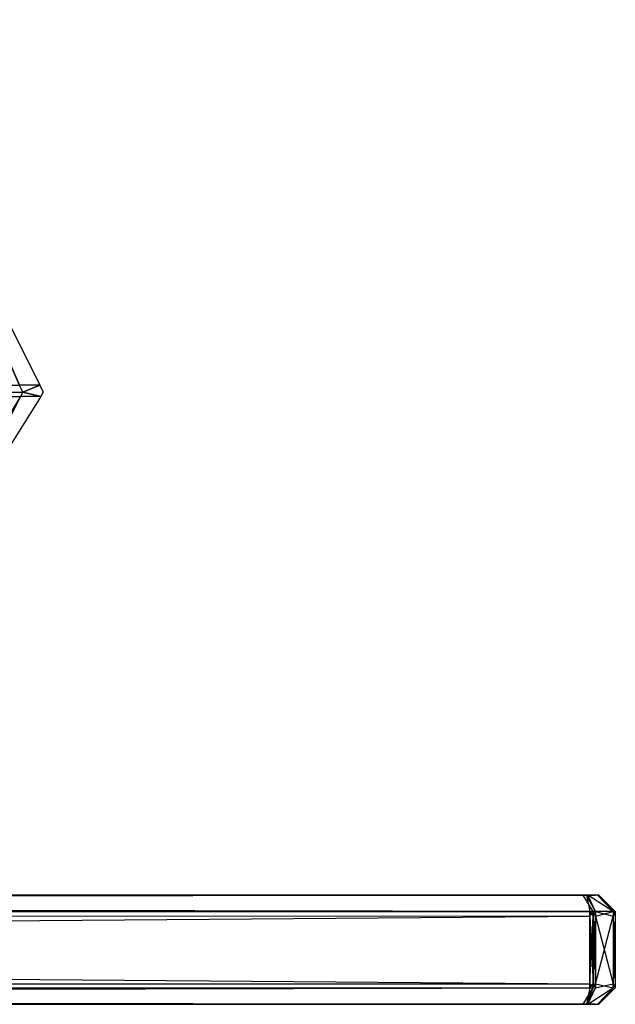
# Model space of a CAD drawing. Extents: x 0 to 0.8, y -0.045 to 0.
# Tile 10 of 10: x 0.773 to 0.8, y -0.045 to 0. Entities that reach past the tile are written whole.
import ezdxf

# ---------------------------------------------------------------- set-up
doc = ezdxf.new("R2010")
doc.units = 0
for name, color, linetype in [('L0_FL_CHE_1___REPLACEMTFOREMPTY', 7, 'CONTINUOUS'), ('L1_HINTERBAU_1___REPLACEMTFOREM', 7, 'CONTINUOUS'), ('L2_HINTERBAU_0___REPLACEMTFOREM', 7, 'CONTINUOUS')]:
    doc.layers.add(name, color=color, linetype=linetype)

msp = doc.modelspace()

# ---------------------------------------------------------------- linework, layer by layer
at = {"layer": 'L0_FL_CHE_1___REPLACEMTFOREMPTY', "color": 8}
for points, invisible_edges in [([(0.4, -0.040047, 0.000909), (0.798534, -0.040047, 0.00075), (0.4, -0.040047, 0.00075), (0.4, -0.040047, 0.000909)], 13), ([(0.798534, -0.040047, 0.00075), (0.4, -0.040047, 0.000909), (0.798534, -0.040047, 0.000909), (0.798534, -0.040047, 0.00075)], 14), ([(0.4, -0.040047, 0.00075), (0.798844, -0.04079), (0.4, -0.04079), (0.4, -0.040047, 0.00075)], 13), ([(0.798844, -0.04079), (0.4, -0.040047, 0.00075), (0.798534, -0.040047, 0.00075), (0.798844, -0.04079)], 14), ([(0.4, -0.040047, 0.375), (0.798534, -0.040047, 0.000909), (0.4, -0.040047, 0.000909), (0.4, -0.040047, 0.375)], 13), ([(0.798534, -0.040047, 0.000909), (0.4, -0.040047, 0.375), (0.798624, -0.040047, 0.000909), (0.798534, -0.040047, 0.000909)], 10), ([(0.798624, -0.040047, 0.000909), (0.4, -0.040047, 0.375), (0.798671, -0.040047, 0.000956), (0.798624, -0.040047, 0.000909)], 13), ([(0.798671, -0.040047, 0.000956), (0.4, -0.040047, 0.375), (0.799045, -0.040047, 0.00133), (0.798671, -0.040047, 0.000956)], 10), ([(0.799045, -0.040047, 0.00133), (0.4, -0.040047, 0.375), (0.799091, -0.040047, 0.001376), (0.799045, -0.040047, 0.00133)], 13), ([(0.799091, -0.040047, 0.001376), (0.4, -0.040047, 0.375), (0.799091, -0.040047, 0.001579), (0.799091, -0.040047, 0.001376)], 15), ([(0.799091, -0.040047, 0.001579), (0.4, -0.040047, 0.375), (0.799091, -0.040047, 0.375), (0.799091, -0.040047, 0.001579)], 15), ([(0.4, -0.040047, 0.74925), (0.798534, -0.040047, 0.749091), (0.4, -0.040047, 0.749091), (0.4, -0.040047, 0.74925)], 13), ([(0.798534, -0.040047, 0.749091), (0.4, -0.040047, 0.74925), (0.798534, -0.040047, 0.74925), (0.798534, -0.040047, 0.749091)], 14), ([(0.4, -0.04079, 0.75), (0.798534, -0.040047, 0.74925), (0.4, -0.040047, 0.74925), (0.4, -0.04079, 0.75)], 13), ([(0.798534, -0.040047, 0.74925), (0.4, -0.04079, 0.75), (0.798844, -0.04079, 0.75), (0.798534, -0.040047, 0.74925)], 14), ([(0.4, -0.040047, 0.749091), (0.799091, -0.040047, 0.375), (0.4, -0.040047, 0.375), (0.4, -0.040047, 0.749091)], 13), ([(0.799091, -0.040047, 0.375), (0.4, -0.040047, 0.749091), (0.799091, -0.040047, 0.748421), (0.799091, -0.040047, 0.375)], 10), ([(0.799091, -0.040047, 0.748421), (0.4, -0.040047, 0.749091), (0.799091, -0.040047, 0.748624), (0.799091, -0.040047, 0.748421)], 13), ([(0.799091, -0.040047, 0.748624), (0.4, -0.040047, 0.749091), (0.799045, -0.040047, 0.74867), (0.799091, -0.040047, 0.748624)], 10), ([(0.799045, -0.040047, 0.74867), (0.4, -0.040047, 0.749091), (0.798671, -0.040047, 0.749044), (0.799045, -0.040047, 0.74867)], 13), ([(0.798671, -0.040047, 0.749044), (0.4, -0.040047, 0.749091), (0.798624, -0.040047, 0.749091), (0.798671, -0.040047, 0.749044)], 15), ([(0.798624, -0.040047, 0.749091), (0.4, -0.040047, 0.749091), (0.798534, -0.040047, 0.749091), (0.798624, -0.040047, 0.749091)], 15), ([(0.798534, -0.040047, 0.000909), (0.798689, -0.040047, 0.00075), (0.798534, -0.040047, 0.00075), (0.798534, -0.040047, 0.000909)], 13), ([(0.798689, -0.040047, 0.00075), (0.798534, -0.040047, 0.000909), (0.798624, -0.040047, 0.000909), (0.798689, -0.040047, 0.00075)], 14), ([(0.798534, -0.040047, 0.00075), (0.799, -0.04079), (0.798844, -0.04079), (0.798534, -0.040047, 0.00075)], 13), ([(0.799, -0.04079), (0.798534, -0.040047, 0.00075), (0.798689, -0.040047, 0.00075), (0.799, -0.04079)], 14), ([(0.798534, -0.040047, 0.74925), (0.798624, -0.040047, 0.749091), (0.798534, -0.040047, 0.749091), (0.798534, -0.040047, 0.74925)], 13), ([(0.798624, -0.040047, 0.749091), (0.798534, -0.040047, 0.74925), (0.798689, -0.040047, 0.74925), (0.798624, -0.040047, 0.749091)], 14), ([(0.798844, -0.04079, 0.75), (0.798689, -0.040047, 0.74925), (0.798534, -0.040047, 0.74925), (0.798844, -0.04079, 0.75)], 13), ([(0.798624, -0.040047, 0.000909), (0.798746, -0.040047, 0.000807), (0.798689, -0.040047, 0.00075), (0.798624, -0.040047, 0.000909)], 13), ([(0.798746, -0.040047, 0.000807), (0.798624, -0.040047, 0.000909), (0.798671, -0.040047, 0.000956), (0.798746, -0.040047, 0.000807)], 14), ([(0.798624, -0.040047, 0.749091), (0.798746, -0.040047, 0.749193), (0.798671, -0.040047, 0.749044), (0.798624, -0.040047, 0.749091)], 13), ([(0.798746, -0.040047, 0.749193), (0.798624, -0.040047, 0.749091), (0.798689, -0.040047, 0.74925), (0.798746, -0.040047, 0.749193)], 14), ([(0.798671, -0.040047, 0.000956), (0.799195, -0.040047, 0.001255), (0.798746, -0.040047, 0.000807), (0.798671, -0.040047, 0.000956)], 13), ([(0.799195, -0.040047, 0.001255), (0.798671, -0.040047, 0.000956), (0.799045, -0.040047, 0.00133), (0.799195, -0.040047, 0.001255)], 14), ([(0.798671, -0.040047, 0.749044), (0.799195, -0.040047, 0.748745), (0.799045, -0.040047, 0.74867), (0.798671, -0.040047, 0.749044)], 13), ([(0.799195, -0.040047, 0.748745), (0.798671, -0.040047, 0.749044), (0.798746, -0.040047, 0.749193), (0.799195, -0.040047, 0.748745)], 14), ([(0.798689, -0.040047, 0.00075), (0.799101, -0.04079, 0.000101), (0.799, -0.04079), (0.798689, -0.040047, 0.00075)], 13), ([(0.799101, -0.04079, 0.000101), (0.798689, -0.040047, 0.00075), (0.798746, -0.040047, 0.000807), (0.799101, -0.04079, 0.000101)], 14), ([(0.798689, -0.040047, 0.74925), (0.799101, -0.04079, 0.749899), (0.798746, -0.040047, 0.749193), (0.798689, -0.040047, 0.74925)], 13), ([(0.799101, -0.04079, 0.749899), (0.798689, -0.040047, 0.74925), (0.799, -0.04079, 0.75), (0.799101, -0.04079, 0.749899)], 14), ([(0.798689, -0.040047, 0.74925), (0.798844, -0.04079, 0.75), (0.799, -0.04079, 0.75), (0.798689, -0.040047, 0.74925)], 14), ([(0.798746, -0.040047, 0.000807), (0.799901, -0.04079, 0.000901), (0.799101, -0.04079, 0.000101), (0.798746, -0.040047, 0.000807)], 13), ([(0.799901, -0.04079, 0.000901), (0.798746, -0.040047, 0.000807), (0.799195, -0.040047, 0.001255), (0.799901, -0.04079, 0.000901)], 14), ([(0.798746, -0.040047, 0.749193), (0.799901, -0.04079, 0.749099), (0.799195, -0.040047, 0.748745), (0.798746, -0.040047, 0.749193)], 13), ([(0.799901, -0.04079, 0.749099), (0.798746, -0.040047, 0.749193), (0.799101, -0.04079, 0.749899), (0.799901, -0.04079, 0.749099)], 14), ([(0.799045, -0.040047, 0.00133), (0.79925, -0.040047, 0.001311), (0.799195, -0.040047, 0.001255), (0.799045, -0.040047, 0.00133)], 13), ([(0.79925, -0.040047, 0.001311), (0.799045, -0.040047, 0.00133), (0.799091, -0.040047, 0.001376), (0.79925, -0.040047, 0.001311)], 14), ([(0.799045, -0.040047, 0.74867), (0.79925, -0.040047, 0.748689), (0.799091, -0.040047, 0.748624), (0.799045, -0.040047, 0.74867)], 13), ([(0.79925, -0.040047, 0.748689), (0.799045, -0.040047, 0.74867), (0.799195, -0.040047, 0.748745), (0.79925, -0.040047, 0.748689)], 14), ([(0.799091, -0.040047, 0.375), (0.79925, -0.040047, 0.001579), (0.799091, -0.040047, 0.001579), (0.799091, -0.040047, 0.375)], 13), ([(0.79925, -0.040047, 0.001579), (0.799091, -0.040047, 0.375), (0.79925, -0.040047, 0.375), (0.79925, -0.040047, 0.001579)], 14), ([(0.799091, -0.040047, 0.001376), (0.79925, -0.040047, 0.001579), (0.79925, -0.040047, 0.001311), (0.799091, -0.040047, 0.001376)], 13), ([(0.79925, -0.040047, 0.001579), (0.799091, -0.040047, 0.001376), (0.799091, -0.040047, 0.001579), (0.79925, -0.040047, 0.001579)], 14), ([(0.799091, -0.040047, 0.748421), (0.79925, -0.040047, 0.375), (0.799091, -0.040047, 0.375), (0.799091, -0.040047, 0.748421)], 13), ([(0.79925, -0.040047, 0.375), (0.799091, -0.040047, 0.748421), (0.79925, -0.040047, 0.748421), (0.79925, -0.040047, 0.375)], 14), ([(0.799091, -0.040047, 0.748624), (0.79925, -0.040047, 0.748421), (0.799091, -0.040047, 0.748421), (0.799091, -0.040047, 0.748624)], 13), ([(0.79925, -0.040047, 0.748421), (0.799091, -0.040047, 0.748624), (0.79925, -0.040047, 0.748689), (0.79925, -0.040047, 0.748421)], 14), ([(0.799195, -0.040047, 0.001255), (0.8, -0.04079, 0.001), (0.799901, -0.04079, 0.000901), (0.799195, -0.040047, 0.001255)], 13), ([(0.8, -0.04079, 0.001), (0.799195, -0.040047, 0.001255), (0.79925, -0.040047, 0.001311), (0.8, -0.04079, 0.001)], 14), ([(0.799195, -0.040047, 0.748745), (0.8, -0.04079, 0.749), (0.79925, -0.040047, 0.748689), (0.799195, -0.040047, 0.748745)], 13), ([(0.8, -0.04079, 0.749), (0.799195, -0.040047, 0.748745), (0.799901, -0.04079, 0.749099), (0.8, -0.04079, 0.749)], 14), ([(0.79925, -0.040047, 0.001579), (0.8, -0.04079, 0.375), (0.8, -0.04079, 0.001268), (0.79925, -0.040047, 0.001579)], 13), ([(0.8, -0.04079, 0.375), (0.79925, -0.040047, 0.001579), (0.79925, -0.040047, 0.375), (0.8, -0.04079, 0.375)], 14), ([(0.79925, -0.040047, 0.001311), (0.8, -0.04079, 0.001268), (0.8, -0.04079, 0.001), (0.79925, -0.040047, 0.001311)], 13), ([(0.8, -0.04079, 0.001268), (0.79925, -0.040047, 0.001311), (0.79925, -0.040047, 0.001579), (0.8, -0.04079, 0.001268)], 14), ([(0.79925, -0.040047, 0.375), (0.8, -0.04079, 0.748732), (0.8, -0.04079, 0.375), (0.79925, -0.040047, 0.375)], 13), ([(0.8, -0.04079, 0.748732), (0.79925, -0.040047, 0.375), (0.79925, -0.040047, 0.748421), (0.8, -0.04079, 0.748732)], 14), ([(0.79925, -0.040047, 0.748689), (0.8, -0.04079, 0.748732), (0.79925, -0.040047, 0.748421), (0.79925, -0.040047, 0.748689)], 13), ([(0.8, -0.04079, 0.748732), (0.79925, -0.040047, 0.748689), (0.8, -0.04079, 0.749), (0.8, -0.04079, 0.748732)], 14), ([(0.798844, -0.04079), (0.4, -0.041), (0.4, -0.04079), (0.798844, -0.04079)], 13), ([(0.4, -0.041), (0.798844, -0.04079), (0.798844, -0.041), (0.4, -0.041)], 14), ([(0.798844, -0.041, 0.75), (0.4, -0.04079, 0.75), (0.4, -0.041, 0.75), (0.798844, -0.041, 0.75)], 13), ([(0.4, -0.04079, 0.75), (0.798844, -0.041, 0.75), (0.798844, -0.04079, 0.75), (0.4, -0.04079, 0.75)], 14), ([(0.798844, -0.041), (0.4, -0.044064), (0.4, -0.041), (0.798844, -0.041)], 13), ([(0.4, -0.044064), (0.798844, -0.041), (0.798844, -0.044064), (0.4, -0.044064)], 14), ([(0.798844, -0.044064, 0.75), (0.4, -0.041, 0.75), (0.4, -0.044064, 0.75), (0.798844, -0.044064, 0.75)], 13), ([(0.4, -0.041, 0.75), (0.798844, -0.044064, 0.75), (0.798844, -0.041, 0.75), (0.4, -0.041, 0.75)], 14), ([(0.799, -0.04079), (0.798844, -0.041), (0.798844, -0.04079), (0.799, -0.04079)], 13), ([(0.798844, -0.041), (0.799, -0.04079), (0.799, -0.041), (0.798844, -0.041)], 14), ([(0.799, -0.041, 0.75), (0.798844, -0.04079, 0.75), (0.798844, -0.041, 0.75), (0.799, -0.041, 0.75)], 13), ([(0.798844, -0.04079, 0.75), (0.799, -0.041, 0.75), (0.799, -0.04079, 0.75), (0.798844, -0.04079, 0.75)], 14), ([(0.799, -0.041), (0.798844, -0.044064), (0.798844, -0.041), (0.799, -0.041)], 13), ([(0.798844, -0.044064), (0.799, -0.041), (0.799, -0.044064), (0.798844, -0.044064)], 14), ([(0.799, -0.044064, 0.75), (0.798844, -0.041, 0.75), (0.798844, -0.044064, 0.75), (0.799, -0.044064, 0.75)], 13), ([(0.798844, -0.041, 0.75), (0.799, -0.044064, 0.75), (0.799, -0.041, 0.75), (0.798844, -0.041, 0.75)], 14), ([(0.799, -0.041), (0.799101, -0.04079, 0.000101), (0.799101, -0.041, 0.000101), (0.799, -0.041)], 13), ([(0.799101, -0.04079, 0.000101), (0.799, -0.041), (0.799, -0.04079), (0.799101, -0.04079, 0.000101)], 14), ([(0.799101, -0.041, 0.749899), (0.799, -0.04079, 0.75), (0.799, -0.041, 0.75), (0.799101, -0.041, 0.749899)], 13), ([(0.799, -0.04079, 0.75), (0.799101, -0.041, 0.749899), (0.799101, -0.04079, 0.749899), (0.799, -0.04079, 0.75)], 14), ([(0.799101, -0.041, 0.000101), (0.799, -0.044064), (0.799, -0.041), (0.799101, -0.041, 0.000101)], 13), ([(0.799, -0.044064), (0.799101, -0.041, 0.000101), (0.799101, -0.044064, 0.000101), (0.799, -0.044064)], 14), ([(0.799101, -0.044064, 0.749899), (0.799, -0.041, 0.75), (0.799, -0.044064, 0.75), (0.799101, -0.044064, 0.749899)], 13), ([(0.799, -0.041, 0.75), (0.799101, -0.044064, 0.749899), (0.799101, -0.041, 0.749899), (0.799, -0.041, 0.75)], 14), ([(0.799901, -0.04079, 0.000901), (0.799101, -0.041, 0.000101), (0.799101, -0.04079, 0.000101), (0.799901, -0.04079, 0.000901)], 13), ([(0.799101, -0.041, 0.000101), (0.799901, -0.04079, 0.000901), (0.799901, -0.041, 0.000901), (0.799101, -0.041, 0.000101)], 14), ([(0.799901, -0.041, 0.749099), (0.799101, -0.04079, 0.749899), (0.799101, -0.041, 0.749899), (0.799901, -0.041, 0.749099)], 13), ([(0.799101, -0.04079, 0.749899), (0.799901, -0.041, 0.749099), (0.799901, -0.04079, 0.749099), (0.799101, -0.04079, 0.749899)], 14), ([(0.799901, -0.041, 0.000901), (0.799101, -0.044064, 0.000101), (0.799101, -0.041, 0.000101), (0.799901, -0.041, 0.000901)], 13), ([(0.799101, -0.044064, 0.000101), (0.799901, -0.041, 0.000901), (0.799901, -0.044064, 0.000901), (0.799101, -0.044064, 0.000101)], 14), ([(0.799901, -0.044064, 0.749099), (0.799101, -0.041, 0.749899), (0.799101, -0.044064, 0.749899), (0.799901, -0.044064, 0.749099)], 13), ([(0.799101, -0.041, 0.749899), (0.799901, -0.044064, 0.749099), (0.799901, -0.041, 0.749099), (0.799101, -0.041, 0.749899)], 14), ([(0.799901, -0.041, 0.000901), (0.8, -0.04079, 0.001), (0.8, -0.041, 0.001), (0.799901, -0.041, 0.000901)], 13), ([(0.8, -0.04079, 0.001), (0.799901, -0.041, 0.000901), (0.799901, -0.04079, 0.000901), (0.8, -0.04079, 0.001)], 14), ([(0.8, -0.041, 0.749), (0.799901, -0.04079, 0.749099), (0.799901, -0.041, 0.749099), (0.8, -0.041, 0.749)], 13), ([(0.799901, -0.04079, 0.749099), (0.8, -0.041, 0.749), (0.8, -0.04079, 0.749), (0.799901, -0.04079, 0.749099)], 14), ([(0.799901, -0.044064, 0.000901), (0.8, -0.041, 0.001), (0.8, -0.044064, 0.001), (0.799901, -0.044064, 0.000901)], 13), ([(0.8, -0.041, 0.001), (0.799901, -0.044064, 0.000901), (0.799901, -0.041, 0.000901), (0.8, -0.041, 0.001)], 14), ([(0.8, -0.044064, 0.749), (0.799901, -0.041, 0.749099), (0.799901, -0.044064, 0.749099), (0.8, -0.044064, 0.749)], 13), ([(0.799901, -0.041, 0.749099), (0.8, -0.044064, 0.749), (0.8, -0.041, 0.749), (0.799901, -0.041, 0.749099)], 14), ([(0.8, -0.041, 0.001268), (0.8, -0.04079, 0.375), (0.8, -0.041, 0.375), (0.8, -0.041, 0.001268)], 13), ([(0.8, -0.04079, 0.375), (0.8, -0.041, 0.001268), (0.8, -0.04079, 0.001268), (0.8, -0.04079, 0.375)], 14), ([(0.8, -0.041, 0.001), (0.8, -0.04079, 0.001268), (0.8, -0.041, 0.001268), (0.8, -0.041, 0.001)], 13), ([(0.8, -0.04079, 0.001268), (0.8, -0.041, 0.001), (0.8, -0.04079, 0.001), (0.8, -0.04079, 0.001268)], 14), ([(0.8, -0.041, 0.375), (0.8, -0.04079, 0.748732), (0.8, -0.041, 0.748732), (0.8, -0.041, 0.375)], 13), ([(0.8, -0.04079, 0.748732), (0.8, -0.041, 0.375), (0.8, -0.04079, 0.375), (0.8, -0.04079, 0.748732)], 14), ([(0.8, -0.041, 0.748732), (0.8, -0.04079, 0.749), (0.8, -0.041, 0.749), (0.8, -0.041, 0.748732)], 13), ([(0.8, -0.04079, 0.749), (0.8, -0.041, 0.748732), (0.8, -0.04079, 0.748732), (0.8, -0.04079, 0.749)], 14), ([(0.8, -0.044064, 0.001), (0.8, -0.041, 0.001268), (0.8, -0.044064, 0.001268), (0.8, -0.044064, 0.001)], 13), ([(0.8, -0.041, 0.001268), (0.8, -0.044064, 0.001), (0.8, -0.041, 0.001), (0.8, -0.041, 0.001268)], 14), ([(0.8, -0.044064, 0.001268), (0.8, -0.041, 0.375), (0.8, -0.044064, 0.375), (0.8, -0.044064, 0.001268)], 13), ([(0.8, -0.041, 0.375), (0.8, -0.044064, 0.001268), (0.8, -0.041, 0.001268), (0.8, -0.041, 0.375)], 14), ([(0.8, -0.044064, 0.748732), (0.8, -0.041, 0.749), (0.8, -0.044064, 0.749), (0.8, -0.044064, 0.748732)], 13), ([(0.8, -0.041, 0.749), (0.8, -0.044064, 0.748732), (0.8, -0.041, 0.748732), (0.8, -0.041, 0.749)], 14), ([(0.8, -0.044064, 0.375), (0.8, -0.041, 0.748732), (0.8, -0.044064, 0.748732), (0.8, -0.044064, 0.375)], 13), ([(0.8, -0.041, 0.748732), (0.8, -0.044064, 0.375), (0.8, -0.041, 0.375), (0.8, -0.041, 0.748732)], 14), ([(0.798844, -0.044064), (0.4, -0.044257), (0.4, -0.044064), (0.798844, -0.044064)], 13), ([(0.4, -0.044257), (0.798844, -0.044064), (0.798844, -0.044257), (0.4, -0.044257)], 14), ([(0.798844, -0.044257, 0.75), (0.4, -0.044064, 0.75), (0.4, -0.044257, 0.75), (0.798844, -0.044257, 0.75)], 13), ([(0.4, -0.044064, 0.75), (0.798844, -0.044257, 0.75), (0.798844, -0.044064, 0.75), (0.4, -0.044064, 0.75)], 14), ([(0.798534, -0.045, 0.00075), (0.4, -0.044257), (0.798844, -0.044257), (0.798534, -0.045, 0.00075)], 13), ([(0.4, -0.044257), (0.798534, -0.045, 0.00075), (0.4, -0.045, 0.00075), (0.4, -0.044257)], 14), ([(0.798844, -0.044257, 0.75), (0.4, -0.045, 0.74925), (0.798534, -0.045, 0.74925), (0.798844, -0.044257, 0.75)], 13), ([(0.4, -0.045, 0.74925), (0.798844, -0.044257, 0.75), (0.4, -0.044257, 0.75), (0.4, -0.045, 0.74925)], 14), ([(0.798844, -0.044257), (0.798689, -0.045, 0.00075), (0.798534, -0.045, 0.00075), (0.798844, -0.044257)], 14), ([(0.799, -0.044257, 0.75), (0.798534, -0.045, 0.74925), (0.798689, -0.045, 0.74925), (0.799, -0.044257, 0.75)], 13), ([(0.798534, -0.045, 0.74925), (0.799, -0.044257, 0.75), (0.798844, -0.044257, 0.75), (0.798534, -0.045, 0.74925)], 14), ([(0.799101, -0.044257, 0.000101), (0.798689, -0.045, 0.00075), (0.799, -0.044257), (0.799101, -0.044257, 0.000101)], 13), ([(0.798689, -0.045, 0.00075), (0.799101, -0.044257, 0.000101), (0.798746, -0.045, 0.000807), (0.798689, -0.045, 0.00075)], 14), ([(0.798689, -0.045, 0.00075), (0.798844, -0.044257), (0.799, -0.044257), (0.798689, -0.045, 0.00075)], 13), ([(0.799101, -0.044257, 0.749899), (0.798689, -0.045, 0.74925), (0.798746, -0.045, 0.749193), (0.799101, -0.044257, 0.749899)], 13), ([(0.798689, -0.045, 0.74925), (0.799101, -0.044257, 0.749899), (0.799, -0.044257, 0.75), (0.798689, -0.045, 0.74925)], 14), ([(0.799901, -0.044257, 0.000901), (0.798746, -0.045, 0.000807), (0.799101, -0.044257, 0.000101), (0.799901, -0.044257, 0.000901)], 13), ([(0.798746, -0.045, 0.000807), (0.799901, -0.044257, 0.000901), (0.799195, -0.045, 0.001255), (0.798746, -0.045, 0.000807)], 14), ([(0.799901, -0.044257, 0.749099), (0.798746, -0.045, 0.749193), (0.799195, -0.045, 0.748745), (0.799901, -0.044257, 0.749099)], 13), ([(0.798746, -0.045, 0.749193), (0.799901, -0.044257, 0.749099), (0.799101, -0.044257, 0.749899), (0.798746, -0.045, 0.749193)], 14), ([(0.799, -0.044064), (0.798844, -0.044257), (0.798844, -0.044064), (0.799, -0.044064)], 13), ([(0.798844, -0.044257), (0.799, -0.044064), (0.799, -0.044257), (0.798844, -0.044257)], 14), ([(0.799, -0.044257, 0.75), (0.798844, -0.044064, 0.75), (0.798844, -0.044257, 0.75), (0.799, -0.044257, 0.75)], 13), ([(0.798844, -0.044064, 0.75), (0.799, -0.044257, 0.75), (0.799, -0.044064, 0.75), (0.798844, -0.044064, 0.75)], 14), ([(0.799101, -0.044064, 0.000101), (0.799, -0.044257), (0.799, -0.044064), (0.799101, -0.044064, 0.000101)], 13), ([(0.799, -0.044257), (0.799101, -0.044064, 0.000101), (0.799101, -0.044257, 0.000101), (0.799, -0.044257)], 14), ([(0.799101, -0.044257, 0.749899), (0.799, -0.044064, 0.75), (0.799, -0.044257, 0.75), (0.799101, -0.044257, 0.749899)], 13), ([(0.799, -0.044064, 0.75), (0.799101, -0.044257, 0.749899), (0.799101, -0.044064, 0.749899), (0.799, -0.044064, 0.75)], 14), ([(0.799901, -0.044064, 0.000901), (0.799101, -0.044257, 0.000101), (0.799101, -0.044064, 0.000101), (0.799901, -0.044064, 0.000901)], 13), ([(0.799101, -0.044257, 0.000101), (0.799901, -0.044064, 0.000901), (0.799901, -0.044257, 0.000901), (0.799101, -0.044257, 0.000101)], 14), ([(0.799901, -0.044257, 0.749099), (0.799101, -0.044064, 0.749899), (0.799101, -0.044257, 0.749899), (0.799901, -0.044257, 0.749099)], 13), ([(0.799101, -0.044064, 0.749899), (0.799901, -0.044257, 0.749099), (0.799901, -0.044064, 0.749099), (0.799101, -0.044064, 0.749899)], 14), ([(0.8, -0.044257, 0.001), (0.799195, -0.045, 0.001255), (0.799901, -0.044257, 0.000901), (0.8, -0.044257, 0.001)], 13), ([(0.799195, -0.045, 0.001255), (0.8, -0.044257, 0.001), (0.79925, -0.045, 0.001311), (0.799195, -0.045, 0.001255)], 14), ([(0.8, -0.044257, 0.749), (0.799195, -0.045, 0.748745), (0.79925, -0.045, 0.748689), (0.8, -0.044257, 0.749)], 13), ([(0.799195, -0.045, 0.748745), (0.8, -0.044257, 0.749), (0.799901, -0.044257, 0.749099), (0.799195, -0.045, 0.748745)], 14), ([(0.8, -0.044257, 0.001268), (0.79925, -0.045, 0.001311), (0.8, -0.044257, 0.001), (0.8, -0.044257, 0.001268)], 13), ([(0.79925, -0.045, 0.001311), (0.8, -0.044257, 0.001268), (0.79925, -0.045, 0.001579), (0.79925, -0.045, 0.001311)], 14), ([(0.8, -0.044257, 0.375), (0.79925, -0.045, 0.001579), (0.8, -0.044257, 0.001268), (0.8, -0.044257, 0.375)], 13), ([(0.79925, -0.045, 0.001579), (0.8, -0.044257, 0.375), (0.79925, -0.045, 0.375), (0.79925, -0.045, 0.001579)], 14), ([(0.8, -0.044257, 0.748732), (0.79925, -0.045, 0.748689), (0.79925, -0.045, 0.748421), (0.8, -0.044257, 0.748732)], 13), ([(0.79925, -0.045, 0.748689), (0.8, -0.044257, 0.748732), (0.8, -0.044257, 0.749), (0.79925, -0.045, 0.748689)], 14), ([(0.8, -0.044257, 0.375), (0.79925, -0.045, 0.748421), (0.79925, -0.045, 0.375), (0.8, -0.044257, 0.375)], 13), ([(0.79925, -0.045, 0.748421), (0.8, -0.044257, 0.375), (0.8, -0.044257, 0.748732), (0.79925, -0.045, 0.748421)], 14), ([(0.8, -0.044064, 0.001), (0.799901, -0.044257, 0.000901), (0.799901, -0.044064, 0.000901), (0.8, -0.044064, 0.001)], 13), ([(0.799901, -0.044257, 0.000901), (0.8, -0.044064, 0.001), (0.8, -0.044257, 0.001), (0.799901, -0.044257, 0.000901)], 14), ([(0.8, -0.044257, 0.749), (0.799901, -0.044064, 0.749099), (0.799901, -0.044257, 0.749099), (0.8, -0.044257, 0.749)], 13), ([(0.799901, -0.044064, 0.749099), (0.8, -0.044257, 0.749), (0.8, -0.044064, 0.749), (0.799901, -0.044064, 0.749099)], 14), ([(0.8, -0.044257, 0.001), (0.8, -0.044064, 0.001268), (0.8, -0.044257, 0.001268), (0.8, -0.044257, 0.001)], 13), ([(0.8, -0.044064, 0.001268), (0.8, -0.044257, 0.001), (0.8, -0.044064, 0.001), (0.8, -0.044064, 0.001268)], 14), ([(0.8, -0.044257, 0.001268), (0.8, -0.044064, 0.375), (0.8, -0.044257, 0.375), (0.8, -0.044257, 0.001268)], 13), ([(0.8, -0.044064, 0.375), (0.8, -0.044257, 0.001268), (0.8, -0.044064, 0.001268), (0.8, -0.044064, 0.375)], 14), ([(0.8, -0.044257, 0.748732), (0.8, -0.044064, 0.749), (0.8, -0.044257, 0.749), (0.8, -0.044257, 0.748732)], 13), ([(0.8, -0.044064, 0.749), (0.8, -0.044257, 0.748732), (0.8, -0.044064, 0.748732), (0.8, -0.044064, 0.749)], 14), ([(0.8, -0.044257, 0.375), (0.8, -0.044064, 0.748732), (0.8, -0.044257, 0.748732), (0.8, -0.044257, 0.375)], 13), ([(0.8, -0.044064, 0.748732), (0.8, -0.044257, 0.375), (0.8, -0.044064, 0.375), (0.8, -0.044064, 0.748732)], 14), ([(0.798534, -0.045, 0.000915), (0.4, -0.045, 0.00075), (0.798534, -0.045, 0.00075), (0.798534, -0.045, 0.000915)], 13), ([(0.4, -0.045, 0.00075), (0.798534, -0.045, 0.000915), (0.4, -0.045, 0.000915), (0.4, -0.045, 0.00075)], 14), ([(0.798534, -0.045, 0.000915), (0.798668, -0.045, 0.000962), (0.4, -0.045, 0.000915), (0.798534, -0.045, 0.000915)], 10), ([(0.4, -0.045, 0.000915), (0.798668, -0.045, 0.000962), (0.4, -0.045, 0.049835), (0.4, -0.045, 0.000915)], 13), ([(0.4, -0.045, 0.049835), (0.798668, -0.045, 0.000962), (0.799039, -0.045, 0.001333), (0.4, -0.045, 0.049835)], 10), ([(0.4, -0.045, 0.049835), (0.799039, -0.045, 0.001333), (0.799085, -0.045, 0.001379), (0.4, -0.045, 0.049835)], 15), ([(0.4, -0.045, 0.049835), (0.799085, -0.045, 0.001379), (0.799085, -0.045, 0.001579), (0.4, -0.045, 0.049835)], 15), ([(0.4, -0.045, 0.049835), (0.799085, -0.045, 0.001579), (0.750165, -0.045, 0.049835), (0.4, -0.045, 0.049835)], 15), ([(0.798534, -0.045, 0.74925), (0.4, -0.045, 0.749085), (0.798534, -0.045, 0.749085), (0.798534, -0.045, 0.74925)], 13), ([(0.4, -0.045, 0.749085), (0.798534, -0.045, 0.74925), (0.4, -0.045, 0.74925), (0.4, -0.045, 0.749085)], 14), ([(0.750165, -0.045, 0.700165), (0.799085, -0.045, 0.748421), (0.4, -0.045, 0.700165), (0.750165, -0.045, 0.700165)], 13), ([(0.4, -0.045, 0.700165), (0.799085, -0.045, 0.748421), (0.4, -0.045, 0.749085), (0.4, -0.045, 0.700165)], 10), ([(0.4, -0.045, 0.749085), (0.799085, -0.045, 0.748421), (0.799085, -0.045, 0.748621), (0.4, -0.045, 0.749085)], 13), ([(0.4, -0.045, 0.749085), (0.799085, -0.045, 0.748621), (0.799039, -0.045, 0.748667), (0.4, -0.045, 0.749085)], 10), ([(0.4, -0.045, 0.749085), (0.799039, -0.045, 0.748667), (0.798668, -0.045, 0.749038), (0.4, -0.045, 0.749085)], 15), ([(0.4, -0.045, 0.749085), (0.798668, -0.045, 0.749038), (0.798621, -0.045, 0.749085), (0.4, -0.045, 0.749085)], 15), ([(0.4, -0.045, 0.749085), (0.798621, -0.045, 0.749085), (0.798534, -0.045, 0.749085), (0.4, -0.045, 0.749085)], 15), ([(0.799085, -0.045, 0.375), (0.750165, -0.045, 0.049835), (0.799085, -0.045, 0.001579), (0.799085, -0.045, 0.375)], 13), ([(0.750165, -0.045, 0.049835), (0.799085, -0.045, 0.375), (0.750165, -0.045, 0.375), (0.750165, -0.045, 0.049835)], 10), ([(0.799085, -0.045, 0.748421), (0.750165, -0.045, 0.375), (0.799085, -0.045, 0.375), (0.799085, -0.045, 0.748421)], 13), ([(0.750165, -0.045, 0.375), (0.799085, -0.045, 0.748421), (0.750165, -0.045, 0.700165), (0.750165, -0.045, 0.375)], 10), ([(0.798621, -0.045, 0.000915), (0.798534, -0.045, 0.00075), (0.798689, -0.045, 0.00075), (0.798621, -0.045, 0.000915)], 13), ([(0.798534, -0.045, 0.00075), (0.798621, -0.045, 0.000915), (0.798534, -0.045, 0.000915), (0.798534, -0.045, 0.00075)], 14), ([(0.798668, -0.045, 0.000962), (0.798534, -0.045, 0.000915), (0.798621, -0.045, 0.000915), (0.798668, -0.045, 0.000962)], 13), ([(0.798689, -0.045, 0.74925), (0.798534, -0.045, 0.749085), (0.798621, -0.045, 0.749085), (0.798689, -0.045, 0.74925)], 13), ([(0.798534, -0.045, 0.749085), (0.798689, -0.045, 0.74925), (0.798534, -0.045, 0.74925), (0.798534, -0.045, 0.749085)], 14), ([(0.798746, -0.045, 0.000807), (0.798621, -0.045, 0.000915), (0.798689, -0.045, 0.00075), (0.798746, -0.045, 0.000807)], 13), ([(0.798621, -0.045, 0.000915), (0.798746, -0.045, 0.000807), (0.798668, -0.045, 0.000962), (0.798621, -0.045, 0.000915)], 14), ([(0.798746, -0.045, 0.749193), (0.798621, -0.045, 0.749085), (0.798668, -0.045, 0.749038), (0.798746, -0.045, 0.749193)], 13), ([(0.798621, -0.045, 0.749085), (0.798746, -0.045, 0.749193), (0.798689, -0.045, 0.74925), (0.798621, -0.045, 0.749085)], 14), ([(0.799195, -0.045, 0.001255), (0.798668, -0.045, 0.000962), (0.798746, -0.045, 0.000807), (0.799195, -0.045, 0.001255)], 13), ([(0.798668, -0.045, 0.000962), (0.799195, -0.045, 0.001255), (0.799039, -0.045, 0.001333), (0.798668, -0.045, 0.000962)], 14), ([(0.799195, -0.045, 0.748745), (0.798668, -0.045, 0.749038), (0.799039, -0.045, 0.748667), (0.799195, -0.045, 0.748745)], 13), ([(0.798668, -0.045, 0.749038), (0.799195, -0.045, 0.748745), (0.798746, -0.045, 0.749193), (0.798668, -0.045, 0.749038)], 14), ([(0.79925, -0.045, 0.001311), (0.799039, -0.045, 0.001333), (0.799195, -0.045, 0.001255), (0.79925, -0.045, 0.001311)], 13), ([(0.799039, -0.045, 0.001333), (0.79925, -0.045, 0.001311), (0.799085, -0.045, 0.001379), (0.799039, -0.045, 0.001333)], 14), ([(0.79925, -0.045, 0.748689), (0.799039, -0.045, 0.748667), (0.799085, -0.045, 0.748621), (0.79925, -0.045, 0.748689)], 13), ([(0.799039, -0.045, 0.748667), (0.79925, -0.045, 0.748689), (0.799195, -0.045, 0.748745), (0.799039, -0.045, 0.748667)], 14), ([(0.79925, -0.045, 0.001579), (0.799085, -0.045, 0.001379), (0.79925, -0.045, 0.001311), (0.79925, -0.045, 0.001579)], 13), ([(0.799085, -0.045, 0.001379), (0.79925, -0.045, 0.001579), (0.799085, -0.045, 0.001579), (0.799085, -0.045, 0.001379)], 14), ([(0.79925, -0.045, 0.375), (0.799085, -0.045, 0.001579), (0.79925, -0.045, 0.001579), (0.79925, -0.045, 0.375)], 13), ([(0.799085, -0.045, 0.001579), (0.79925, -0.045, 0.375), (0.799085, -0.045, 0.375), (0.799085, -0.045, 0.001579)], 14), ([(0.79925, -0.045, 0.748689), (0.799085, -0.045, 0.748421), (0.79925, -0.045, 0.748421), (0.79925, -0.045, 0.748689)], 13), ([(0.799085, -0.045, 0.748421), (0.79925, -0.045, 0.748689), (0.799085, -0.045, 0.748621), (0.799085, -0.045, 0.748421)], 14), ([(0.79925, -0.045, 0.748421), (0.799085, -0.045, 0.375), (0.79925, -0.045, 0.375), (0.79925, -0.045, 0.748421)], 13), ([(0.799085, -0.045, 0.375), (0.79925, -0.045, 0.748421), (0.799085, -0.045, 0.748421), (0.799085, -0.045, 0.375)], 14)]:
    msp.add_3dface(points, dxfattribs=dict(at, invisible_edges=invisible_edges))
at = {"layer": 'L1_HINTERBAU_1___REPLACEMTFOREM', "color": 8}
for points, invisible_edges in [([(0.773844, -0.016889, 0.028334), (0.76556, -0.000295, 0.034862), (0.773844, -0.016889, 0.029094), (0.773844, -0.016889, 0.028334)], 13), ([(0.76556, -0.000295, 0.034862), (0.773844, -0.016889, 0.028334), (0.76556, -0.000295, 0.034114), (0.76556, -0.000295, 0.034862)], 14), ([(0.773844, -0.016889, 0.029094), (0.76556, -0.000295, 0.375), (0.773844, -0.016889, 0.375), (0.773844, -0.016889, 0.029094)], 13), ([(0.76556, -0.000295, 0.375), (0.773844, -0.016889, 0.029094), (0.76556, -0.000295, 0.034862), (0.76556, -0.000295, 0.375)], 14), ([(0.772918, -0.016889, 0.028334), (0.76556, -0.000295, 0.034114), (0.773844, -0.016889, 0.028334), (0.772918, -0.016889, 0.028334)], 14), ([(0.773844, -0.016889, 0.720906), (0.76556, -0.000295, 0.715886), (0.773844, -0.016889, 0.721666), (0.773844, -0.016889, 0.720906)], 13), ([(0.76556, -0.000295, 0.715886), (0.773844, -0.016889, 0.720906), (0.76556, -0.000295, 0.715138), (0.76556, -0.000295, 0.715886)], 14), ([(0.773844, -0.016889, 0.375), (0.76556, -0.000295, 0.715138), (0.773844, -0.016889, 0.720906), (0.773844, -0.016889, 0.375)], 13), ([(0.76556, -0.000295, 0.715138), (0.773844, -0.016889, 0.375), (0.76556, -0.000295, 0.375), (0.76556, -0.000295, 0.715138)], 14), ([(0.76556, -0.000295, 0.715886), (0.772918, -0.016889, 0.721666), (0.773844, -0.016889, 0.721666), (0.76556, -0.000295, 0.715886)], 14)]:
    msp.add_3dface(points, dxfattribs=dict(at, invisible_edges=invisible_edges))
at = {"layer": 'L2_HINTERBAU_0___REPLACEMTFOREM', "color": 8}
for points, invisible_edges in [([(0.4, -0.017213, 0.028221), (0.772918, -0.016889, 0.028334), (0.77308, -0.017213, 0.028221), (0.4, -0.017213, 0.028221)], 14), ([(0.77308, -0.017213, 0.721779), (0.4, -0.016889, 0.721666), (0.4, -0.017213, 0.721779), (0.77308, -0.017213, 0.721779)], 13), ([(0.4, -0.016889, 0.721666), (0.77308, -0.017213, 0.721779), (0.772918, -0.016889, 0.721666), (0.4, -0.016889, 0.721666)], 14), ([(0.773844, -0.016889, 0.028334), (0.77308, -0.017213, 0.028221), (0.772918, -0.016889, 0.028334), (0.773844, -0.016889, 0.028334)], 13), ([(0.77308, -0.017213, 0.721779), (0.773844, -0.016889, 0.721666), (0.772918, -0.016889, 0.721666), (0.77308, -0.017213, 0.721779)], 13), ([(0.77308, -0.017213, 0.028221), (0.773844, -0.016889, 0.028334), (0.774005, -0.017213, 0.028221), (0.77308, -0.017213, 0.028221)], 14), ([(0.773844, -0.016889, 0.721666), (0.77308, -0.017213, 0.721779), (0.774005, -0.017213, 0.721779), (0.773844, -0.016889, 0.721666)], 14), ([(0.774005, -0.017213, 0.028221), (0.773844, -0.016889, 0.029094), (0.774005, -0.017213, 0.028982), (0.774005, -0.017213, 0.028221)], 13), ([(0.773844, -0.016889, 0.029094), (0.774005, -0.017213, 0.028221), (0.773844, -0.016889, 0.028334), (0.773844, -0.016889, 0.029094)], 14), ([(0.774005, -0.017213, 0.028982), (0.773844, -0.016889, 0.375), (0.774005, -0.017213, 0.375), (0.774005, -0.017213, 0.028982)], 13), ([(0.773844, -0.016889, 0.375), (0.774005, -0.017213, 0.028982), (0.773844, -0.016889, 0.029094), (0.773844, -0.016889, 0.375)], 14), ([(0.774005, -0.017213, 0.721018), (0.773844, -0.016889, 0.721666), (0.774005, -0.017213, 0.721779), (0.774005, -0.017213, 0.721018)], 13), ([(0.773844, -0.016889, 0.721666), (0.774005, -0.017213, 0.721018), (0.773844, -0.016889, 0.720906), (0.773844, -0.016889, 0.721666)], 14), ([(0.774005, -0.017213, 0.375), (0.773844, -0.016889, 0.720906), (0.774005, -0.017213, 0.721018), (0.774005, -0.017213, 0.375)], 13), ([(0.773844, -0.016889, 0.720906), (0.774005, -0.017213, 0.375), (0.773844, -0.016889, 0.375), (0.773844, -0.016889, 0.720906)], 14), ([(0.77308, -0.017213, 0.028221), (0.4, -0.017401, 0.02837), (0.4, -0.017213, 0.028221), (0.77308, -0.017213, 0.028221)], 13), ([(0.4, -0.017401, 0.02837), (0.77308, -0.017213, 0.028221), (0.772962, -0.017401, 0.02837), (0.4, -0.017401, 0.02837)], 14), ([(0.772962, -0.017401, 0.72163), (0.4, -0.017213, 0.721779), (0.4, -0.017401, 0.72163), (0.772962, -0.017401, 0.72163)], 13), ([(0.4, -0.017213, 0.721779), (0.772962, -0.017401, 0.72163), (0.77308, -0.017213, 0.721779), (0.4, -0.017213, 0.721779)], 14), ([(0.772962, -0.017401, 0.02837), (0.4, -0.02591, 0.035114), (0.4, -0.017401, 0.02837), (0.772962, -0.017401, 0.02837)], 13), ([(0.4, -0.02591, 0.035114), (0.772962, -0.017401, 0.02837), (0.767651, -0.02591, 0.035114), (0.4, -0.02591, 0.035114)], 14), ([(0.4, -0.017401, 0.72163), (0.767651, -0.02591, 0.714886), (0.772962, -0.017401, 0.72163), (0.4, -0.017401, 0.72163)], 14), ([(0.772962, -0.017401, 0.02837), (0.768559, -0.02591, 0.035114), (0.767651, -0.02591, 0.035114), (0.772962, -0.017401, 0.02837)], 13), ([(0.768559, -0.02591, 0.714886), (0.772962, -0.017401, 0.72163), (0.767651, -0.02591, 0.714886), (0.768559, -0.02591, 0.714886)], 13), ([(0.768559, -0.02591, 0.035114), (0.772962, -0.017401, 0.02837), (0.773887, -0.017401, 0.02837), (0.768559, -0.02591, 0.035114)], 14), ([(0.768559, -0.02591, 0.035114), (0.773887, -0.017401, 0.029131), (0.768559, -0.02591, 0.03586), (0.768559, -0.02591, 0.035114)], 13), ([(0.773887, -0.017401, 0.029131), (0.768559, -0.02591, 0.035114), (0.773887, -0.017401, 0.02837), (0.773887, -0.017401, 0.029131)], 14), ([(0.768559, -0.02591, 0.03586), (0.773887, -0.017401, 0.375), (0.768559, -0.02591, 0.375), (0.768559, -0.02591, 0.03586)], 13), ([(0.773887, -0.017401, 0.375), (0.768559, -0.02591, 0.03586), (0.773887, -0.017401, 0.029131), (0.773887, -0.017401, 0.375)], 14), ([(0.772962, -0.017401, 0.72163), (0.768559, -0.02591, 0.714886), (0.773887, -0.017401, 0.72163), (0.772962, -0.017401, 0.72163)], 14), ([(0.768559, -0.02591, 0.71414), (0.773887, -0.017401, 0.72163), (0.768559, -0.02591, 0.714886), (0.768559, -0.02591, 0.71414)], 13), ([(0.773887, -0.017401, 0.72163), (0.768559, -0.02591, 0.71414), (0.773887, -0.017401, 0.720869), (0.773887, -0.017401, 0.72163)], 14), ([(0.768559, -0.02591, 0.375), (0.773887, -0.017401, 0.720869), (0.768559, -0.02591, 0.71414), (0.768559, -0.02591, 0.375)], 13), ([(0.773887, -0.017401, 0.720869), (0.768559, -0.02591, 0.375), (0.773887, -0.017401, 0.375), (0.773887, -0.017401, 0.720869)], 14), ([(0.77308, -0.017213, 0.028221), (0.773887, -0.017401, 0.02837), (0.772962, -0.017401, 0.02837), (0.77308, -0.017213, 0.028221)], 13), ([(0.773887, -0.017401, 0.72163), (0.77308, -0.017213, 0.721779), (0.772962, -0.017401, 0.72163), (0.773887, -0.017401, 0.72163)], 13), ([(0.773887, -0.017401, 0.02837), (0.77308, -0.017213, 0.028221), (0.774005, -0.017213, 0.028221), (0.773887, -0.017401, 0.02837)], 14), ([(0.77308, -0.017213, 0.721779), (0.773887, -0.017401, 0.72163), (0.774005, -0.017213, 0.721779), (0.77308, -0.017213, 0.721779)], 14), ([(0.773887, -0.017401, 0.029131), (0.774005, -0.017213, 0.375), (0.773887, -0.017401, 0.375), (0.773887, -0.017401, 0.029131)], 13), ([(0.774005, -0.017213, 0.375), (0.773887, -0.017401, 0.029131), (0.774005, -0.017213, 0.028982), (0.774005, -0.017213, 0.375)], 14), ([(0.773887, -0.017401, 0.02837), (0.774005, -0.017213, 0.028982), (0.773887, -0.017401, 0.029131), (0.773887, -0.017401, 0.02837)], 13), ([(0.774005, -0.017213, 0.028982), (0.773887, -0.017401, 0.02837), (0.774005, -0.017213, 0.028221), (0.774005, -0.017213, 0.028982)], 14), ([(0.773887, -0.017401, 0.375), (0.774005, -0.017213, 0.721018), (0.773887, -0.017401, 0.720869), (0.773887, -0.017401, 0.375)], 13), ([(0.774005, -0.017213, 0.721018), (0.773887, -0.017401, 0.375), (0.774005, -0.017213, 0.375), (0.774005, -0.017213, 0.721018)], 14), ([(0.773887, -0.017401, 0.720869), (0.774005, -0.017213, 0.721779), (0.773887, -0.017401, 0.72163), (0.773887, -0.017401, 0.720869)], 13), ([(0.774005, -0.017213, 0.721779), (0.773887, -0.017401, 0.720869), (0.774005, -0.017213, 0.721018), (0.774005, -0.017213, 0.721779)], 14)]:
    msp.add_3dface(points, dxfattribs=dict(at, invisible_edges=invisible_edges))

doc.saveas('drawing.dxf')
